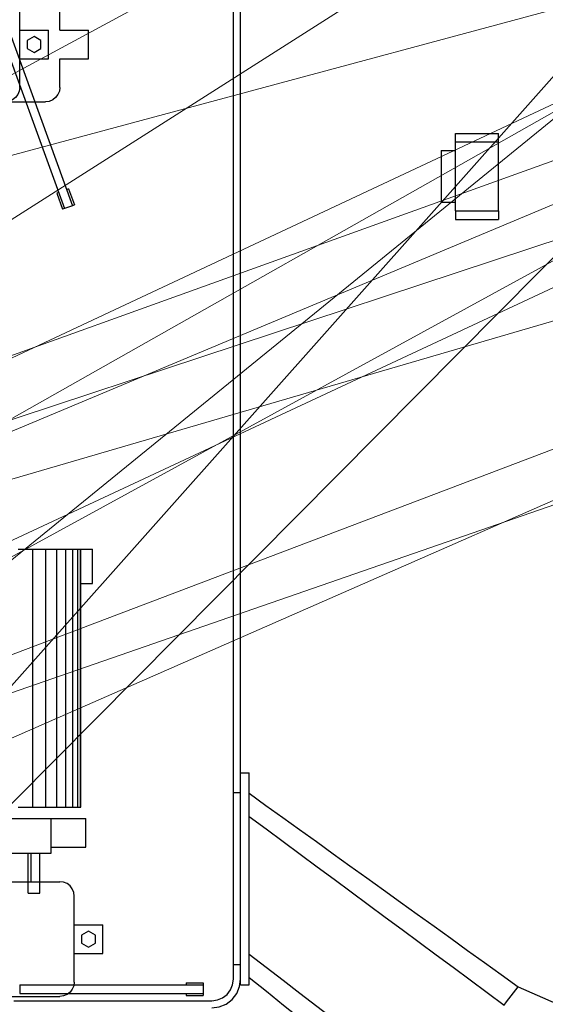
# Model space of a CAD drawing. Header units: millimetres. Extents: x 0 to 1340, y 0 to 800.
# Tile 80 of 100: x 355 to 386, y 549 to 606. Entities that reach past the tile are written whole.
import ezdxf

# ---------------------------------------------------------------- set-up
doc = ezdxf.new("R2010")
doc.units = ezdxf.units.MM
for name, color, linetype, lineweight, true_color in [('DUCT', 7, 'Continuous', 30, 0x5a6ec8), ('ELEC', 7, 'Continuous', 30, 0x9650aa), ('HVAC', 7, 'Continuous', 30, 0x464646), ('THIN', 7, 'Continuous', 13, 0x6e6e6e)]:
    doc.layers.add(name, color=color, linetype=linetype, lineweight=lineweight, true_color=true_color)

msp = doc.modelspace()

# ---------------------------------------------------------------- linework, layer by layer
at = {"layer": 'DUCT'}
for points in [[(368.333, 549.667), (368.333, 562)], [(368.333, 562), (368.833, 562)], [(368.833, 549.667), (368.833, 562)], [(368.833, 560.807), (369.81, 560.105), (370.788, 559.402), (371.765, 558.7), (372.742, 557.997), (373.719, 557.295), (374.696, 556.592), (375.673, 555.889), (376.65, 555.187), (377.627, 554.484), (378.604, 553.782), (379.581, 553.079), (380.558, 552.377), (381.535, 551.674), (382.512, 550.972), (383.49, 550.269), (384.467, 549.567)], [(368.833, 559.464), (369.822, 558.733), (370.811, 558.002), (371.8, 557.271), (372.789, 556.54), (373.778, 555.809), (374.767, 555.078), (375.756, 554.347), (376.744, 553.616), (377.733, 552.886), (378.722, 552.155), (379.711, 551.424), (380.7, 550.693), (381.689, 549.962), (382.678, 549.231), (383.667, 548.5)], [(368.833, 551.451), (369.818, 550.698), (370.803, 549.945), (371.788, 549.192), (372.773, 548.439), (373.758, 547.685), (374.742, 546.932), (375.727, 546.179), (376.712, 545.426), (377.697, 544.673), (378.682, 543.92), (379.667, 543.167)], [(368.833, 550.101), (369.837, 549.301), (370.84, 548.501), (371.843, 547.701), (372.847, 546.901), (373.85, 546.101), (374.853, 545.301), (375.857, 544.5), (376.86, 543.7), (377.863, 542.9), (378.867, 542.1)], [(368.333, 549.667), (368.833, 549.667)], [(383.667, 548.5), (383.8, 548.678), (383.933, 548.856), (384.067, 549.033), (384.2, 549.211), (384.333, 549.389), (384.467, 549.567)], [(384.467, 549.567), (385.576, 549.076), (386.685, 548.585), (387.794, 548.094), (388.903, 547.603), (390.012, 547.112), (391.121, 546.621), (392.23, 546.13), (393.339, 545.639), (394.448, 545.148), (395.558, 544.658), (396.667, 544.167)]]:
    msp.add_lwpolyline(points, dxfattribs=at)
at = {"layer": 'ELEC'}
for points in [[(380.833, 598.667), (380.833, 598.75), (380.833, 598.833), (380.833, 598.917), (380.833, 599), (380.833, 599.083), (380.833, 599.167)], [(380.833, 599.167), (383.333, 599.167)], [(380.833, 594.667), (380.833, 598.667)], [(380.833, 598.667), (383.333, 598.667)], [(383.333, 598.667), (383.333, 598.75), (383.333, 598.833), (383.333, 598.917), (383.333, 599), (383.333, 599.083), (383.333, 599.167)], [(383.333, 594.667), (383.333, 598.667)], [(380, 598.167), (380.833, 598.167)], [(380, 598.167), (380, 597.667), (380, 597.167), (380, 596.667), (380, 596.167), (380, 595.667), (380, 595.167)], [(380, 595.167), (380.833, 595.167)], [(380.833, 594.667), (380.833, 594.583), (380.833, 594.5), (380.833, 594.417), (380.833, 594.333), (380.833, 594.25), (380.833, 594.167)], [(380.833, 594.667), (383.333, 594.667)], [(383.333, 594.667), (383.333, 594.583), (383.333, 594.5), (383.333, 594.417), (383.333, 594.333), (383.333, 594.25), (383.333, 594.167)], [(380.833, 594.167), (383.333, 594.167)]]:
    msp.add_lwpolyline(points, dxfattribs=at)
at = {"layer": 'HVAC'}
for points in [[(355.5, 601.833), (355.5, 606.833)], [(357.833, 605.167), (357.833, 606.833)], [(367.917, 560.833), (367.917, 606.667)], [(367.917, 550), (367.917, 606.667)], [(368.333, 550), (368.333, 606.667)], [(368.333, 560.833), (368.333, 606.667)], [(353.883, 606.381), (358.102, 594.792)], [(354.353, 606.552), (358.572, 594.963)], [(355.5, 605.167), (357.167, 605.167)], [(357.167, 603.5), (357.167, 605.167)], [(357.833, 605.167), (359.5, 605.167)], [(359.5, 603.5), (359.5, 605.167)], [(356.333, 604.795), (355.933, 604.564)], [(355.933, 604.564), (355.933, 604.102)], [(356.733, 604.564), (356.333, 604.795)], [(356.733, 604.102), (356.733, 604.564)], [(355.933, 604.102), (356.333, 603.871)], [(356.333, 603.871), (356.733, 604.102)], [(355.5, 603.5), (357.167, 603.5)], [(357.833, 603.5), (359.5, 603.5)], [(357.833, 601.833), (357.833, 603.5)], [(355.5, 601.833), (355.472, 601.618), (355.388, 601.417), (355.256, 601.244), (355.083, 601.112), (354.882, 601.028), (354.667, 601)], [(357.833, 601.833), (357.805, 601.618), (357.722, 601.417), (357.589, 601.244), (357.417, 601.112), (357.216, 601.028), (357, 601)], [(350.667, 601), (357, 601)], [(358.339, 595.942), (358.23, 595.903)], [(358.339, 595.942), (358.681, 595.003)], [(357.76, 595.732), (357.65, 595.692)], [(357.65, 595.692), (357.992, 594.752)], [(358.102, 594.792), (357.992, 594.752)], [(358.572, 594.963), (358.102, 594.792)], [(358.681, 595.003), (358.572, 594.963)], [(355.417, 575), (356.271, 575)], [(356.271, 575), (357.022, 575)], [(356.271, 560), (356.271, 575)], [(357.022, 575), (357.663, 575)], [(357.022, 560), (357.022, 575)], [(357.663, 575), (358.188, 575)], [(357.663, 560), (357.663, 575)], [(358.188, 575), (358.594, 575)], [(358.188, 560), (358.188, 575)], [(358.594, 575), (358.873, 575)], [(358.594, 560), (358.594, 575)], [(358.873, 575), (359.024, 575)], [(358.873, 560), (358.873, 575)], [(359.024, 575), (359.044, 575)], [(359.024, 560), (359.024, 575)], [(359.044, 575), (359.157, 575), (359.271, 575), (359.385, 575), (359.498, 575), (359.612, 575), (359.726, 575)], [(359.044, 560), (359.044, 575)], [(359.726, 573), (359.726, 575)], [(359.044, 573), (359.157, 573), (359.271, 573), (359.385, 573), (359.498, 573), (359.612, 573), (359.726, 573)], [(367.917, 550.833), (367.917, 560.833)], [(368.333, 560.833), (367.917, 560.833)], [(368.333, 550.833), (368.333, 560.833)], [(355.417, 560), (356.271, 560)], [(356.271, 560), (357.022, 560)], [(357.022, 560), (357.663, 560)], [(357.663, 560), (358.188, 560)], [(358.188, 560), (358.594, 560)], [(358.594, 560), (358.873, 560)], [(358.873, 560), (359.024, 560)], [(359.024, 560), (359.044, 560)], [(347.667, 559.333), (357.333, 559.333)], [(357.333, 557.333), (357.333, 559.333)], [(357.333, 559.333), (359.333, 559.333)], [(359.333, 557.667), (359.333, 559.333)], [(357.333, 557.667), (359.333, 557.667)], [(347.667, 557.333), (357.333, 557.333)], [(353.167, 557.333), (356.167, 557.333)], [(356, 555), (356, 557.333)], [(356.167, 555.667), (356.167, 557.333)], [(356.667, 555), (356.667, 557.333)], [(351.5, 555.667), (357.833, 555.667)], [(358.667, 554.833), (358.638, 555.049), (358.555, 555.25), (358.423, 555.423), (358.25, 555.555), (358.049, 555.638), (357.833, 555.667)], [(356, 555), (356.667, 555)], [(358.667, 549.833), (358.667, 554.833)], [(358.667, 553.167), (360.333, 553.167)], [(360.333, 551.5), (360.333, 553.167)], [(359.5, 552.795), (359.1, 552.564)], [(359.1, 552.564), (359.1, 552.102)], [(359.9, 552.564), (359.5, 552.795)], [(359.9, 552.102), (359.9, 552.564)], [(359.1, 552.102), (359.5, 551.871)], [(359.5, 551.871), (359.9, 552.102)], [(358.667, 551.5), (360.333, 551.5)], [(368.333, 550.833), (367.917, 550.833)], [(367.917, 550), (367.917, 550.833)], [(368.333, 550), (368.333, 550.833)], [(355.5, 549.667), (355.5, 549.167)], [(355.5, 549.667), (366.167, 549.667)], [(358.667, 549.833), (358.638, 549.618), (358.555, 549.417), (358.423, 549.244), (358.25, 549.112), (358.049, 549.028), (357.833, 549)], [(365.167, 549.783), (365.167, 549.667)], [(365.167, 549.783), (366.167, 549.783)], [(366.167, 549.783), (366.167, 549.667)], [(366.167, 549.667), (366.167, 549.167)], [(366.667, 548.333), (367.098, 548.39), (367.5, 548.557), (367.845, 548.821), (368.11, 549.167), (368.277, 549.569), (368.333, 550)], [(366.667, 548.333), (367.098, 548.39), (367.5, 548.557), (367.845, 548.821), (368.11, 549.167), (368.277, 549.569), (368.333, 550)], [(366.667, 548.75), (366.99, 548.793), (367.292, 548.917), (367.551, 549.116), (367.749, 549.375), (367.874, 549.676), (367.917, 550)], [(366.667, 548.75), (366.99, 548.793), (367.292, 548.917), (367.551, 549.116), (367.749, 549.375), (367.874, 549.676), (367.917, 550)], [(351.5, 549), (357.833, 549)], [(355.5, 549.167), (366.167, 549.167)], [(365.167, 549.167), (365.167, 549.05)], [(365.167, 549.05), (366.167, 549.05)], [(366.167, 549.167), (366.167, 549.05)], [(355.167, 548.75), (366.667, 548.75)], [(355.167, 548.75), (366.667, 548.75)]]:
    msp.add_lwpolyline(points, dxfattribs=at)
at = {"layer": 'THIN'}
for points in [[(504.63, 735.333), (300.717, 506)], [(528.704, 735.333), (301.25, 506)], [(552.778, 735.333), (312.667, 539.917)], [(576.852, 735.333), (319.667, 571.667)], [(600.926, 735.333), (330.167, 589.167)], [(625, 735.333), (335.696, 571.667)], [(649.074, 735.333), (336.479, 564.425)], [(673.148, 735.333), (337.233, 577.775)], [(697.222, 735.333), (338.333, 567.708)], [(721.296, 735.333), (338.667, 575)], [(745.37, 735.333), (338.667, 556.833)], [(769.444, 735.333), (340.417, 581)], [(793.519, 735.333), (341.583, 563.75)], [(817.593, 735.333), (344.833, 579.167)], [(841.667, 735.333), (346.667, 563.75)], [(865.741, 735.333), (347.062, 595.742)], [(889.815, 735.333), (352.5, 578.333)]]:
    msp.add_lwpolyline(points, dxfattribs=at)

doc.saveas('drawing.dxf')
